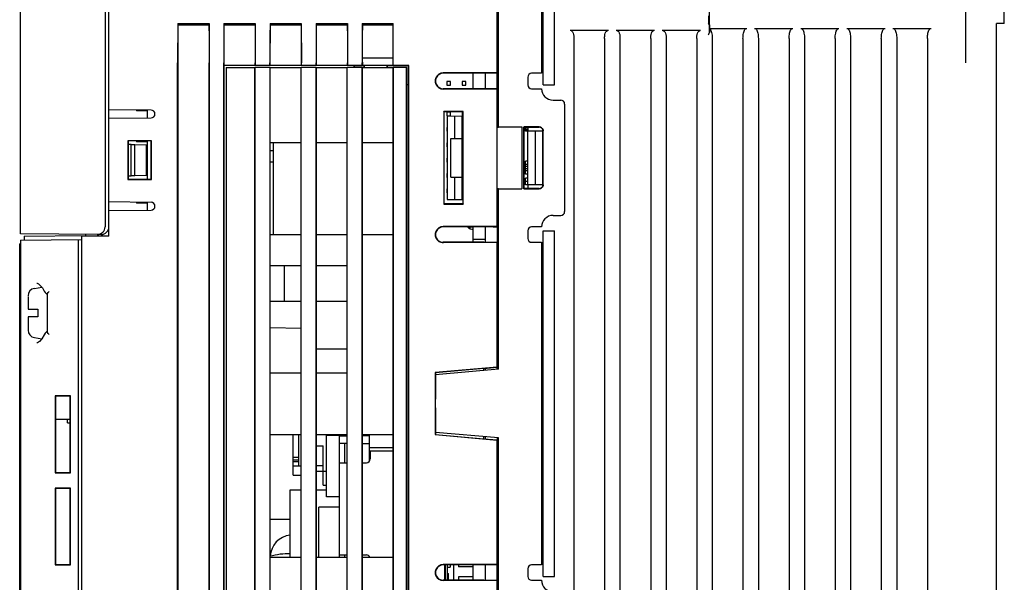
# Model space of a CAD drawing. Extents: x 41 to 410, y 12 to 287.
# Tile 17 of 19: x 148 to 225, y 199 to 243. Entities that reach past the tile are written whole.
import ezdxf

# ---------------------------------------------------------------- set-up
doc = ezdxf.new("R2010")
doc.units = 0
doc.header["$LTSCALE"] = 23.1
doc.layers.get('0').update_dxf_attribs({"linetype": 'CONTINUOUS'})

msp = doc.modelspace()

# ---------------------------------------------------------------- linework, layer by layer
at = {"color": 7, "linetype": 'CONTINUOUS'}
for p, q in [((154.498, 251.639), (154.498, 227.062)), ((154.798, 226.335), (154.798, 251.655)), ((185.098, 227.081), (185.098, 251.655)), ((185.218, 234.867), (185.218, 251.655)), ((188.578, 251.713), (188.578, 239.055)), ((188.698, 238.155), (188.698, 251.655)), ((189.598, 238.155), (189.598, 251.655)), ((221.698, 239.88), (221.698, 251.055)), ((224.698, 242.955), (224.698, 251.055)), ((147.898, 226.515), (147.898, 250.124)), ((160.178, 242.955), (162.616, 242.955)), ((160.178, 242.955), (160.183, 242.826)), ((162.616, 242.955), (162.612, 242.826)), ((163.779, 242.955), (166.216, 242.955)), ((163.779, 242.955), (163.784, 242.826)), ((166.216, 242.955), (166.211, 242.826)), ((167.38, 242.955), (169.815, 242.955)), ((167.38, 242.955), (167.384, 242.826)), ((169.815, 242.955), (169.81, 242.826)), ((170.98, 242.955), (173.414, 242.955)), ((170.98, 242.955), (170.985, 242.826)), ((173.414, 242.955), (173.409, 242.826)), ((174.581, 242.955), (176.998, 242.955)), ((174.581, 242.955), (174.586, 242.826)), ((176.998, 239.655), (176.998, 242.955)), ((201.676, 242.836), (201.608, 242.939)), ((224.698, 242.955), (224.098, 242.939)), ((224.098, 183.87), (224.098, 242.939)), ((162.612, 242.826), (160.183, 242.826)), ((166.211, 242.826), (163.784, 242.826)), ((169.81, 242.826), (167.384, 242.826)), ((173.409, 242.826), (170.985, 242.826)), ((176.998, 242.826), (174.586, 242.826)), ((190.801, 242.416), (193.794, 242.416)), ((194.401, 242.416), (197.394, 242.416)), ((198.001, 242.416), (200.994, 242.416)), ((201.692, 242.563), (204.593, 242.563)), ((201.692, 242.53), (201.692, 242.563)), ((201.694, 242.241), (201.692, 242.53)), ((205.202, 242.563), (208.193, 242.563)), ((208.802, 242.563), (211.793, 242.563)), ((212.402, 242.563), (215.393, 242.563)), ((216.002, 242.563), (218.993, 242.563)), ((191.098, 241.769), (191.098, 175.755)), ((193.498, 241.769), (193.498, 175.755)), ((194.698, 241.769), (194.698, 175.755)), ((197.098, 241.769), (197.098, 181.93)), ((198.298, 241.769), (198.298, 181.93)), ((200.698, 241.769), (200.698, 181.93)), ((201.898, 241.769), (201.898, 181.93)), ((204.298, 241.769), (204.298, 175.755)), ((205.498, 241.769), (205.498, 175.755)), ((207.898, 241.769), (207.898, 175.755)), ((209.098, 241.769), (209.098, 175.755)), ((211.498, 241.769), (211.498, 175.755)), ((212.698, 241.769), (212.698, 175.755)), ((215.098, 241.769), (215.098, 175.755)), ((216.298, 241.769), (216.298, 175.755)), ((218.698, 241.769), (218.698, 175.755)), ((160.166, 191.355), (160.166, 239.88)), ((160.171, 239.88), (160.171, 191.355)), ((162.623, 239.88), (162.623, 187.155)), ((162.628, 187.155), (162.628, 239.88)), ((163.767, 187.155), (163.767, 239.88)), ((163.772, 239.88), (163.772, 239.665)), ((166.222, 239.88), (166.222, 239.665)), ((166.228, 239.67), (166.228, 239.88)), ((167.368, 239.67), (167.368, 239.88)), ((167.373, 239.88), (167.373, 239.665)), ((169.822, 239.88), (169.822, 239.665)), ((169.827, 239.67), (169.827, 239.88)), ((170.968, 239.67), (170.968, 239.88)), ((170.974, 239.88), (170.974, 239.665)), ((173.421, 239.88), (173.421, 239.665)), ((173.426, 239.67), (173.426, 239.88)), ((174.569, 239.67), (174.569, 239.88)), ((176.998, 240.245), (174.574, 240.245)), ((174.574, 240.245), (174.585, 239.655)), ((163.772, 239.665), (163.782, 239.655)), ((166.222, 239.665), (163.772, 239.665)), ((173.925, 239.655), (163.782, 239.655)), ((163.782, 239.655), (163.782, 195.255)), ((163.948, 239.505), (166.198, 239.505)), ((163.948, 239.505), (163.948, 195.405)), ((166.213, 239.499), (166.198, 239.505)), ((166.198, 195.405), (166.198, 239.505)), ((167.382, 239.499), (166.213, 239.499)), ((166.213, 195.41), (166.213, 239.499)), ((166.228, 239.67), (166.222, 239.665)), ((167.368, 239.67), (166.228, 239.67)), ((167.368, 239.67), (167.373, 239.665)), ((169.822, 239.665), (167.373, 239.665)), ((167.382, 239.499), (167.398, 239.505)), ((167.382, 195.41), (167.382, 239.499)), ((167.398, 239.505), (169.798, 239.505)), ((167.398, 195.405), (167.398, 239.505)), ((169.813, 239.499), (169.798, 239.505)), ((169.798, 195.405), (169.798, 239.505)), ((170.982, 239.499), (169.813, 239.499)), ((169.813, 195.41), (169.813, 239.499)), ((169.827, 239.67), (169.822, 239.665)), ((170.968, 239.67), (169.827, 239.67)), ((170.968, 239.67), (170.974, 239.665)), ((173.421, 239.665), (170.974, 239.665)), ((170.982, 239.499), (170.998, 239.505)), ((170.982, 195.41), (170.982, 239.499)), ((170.998, 239.505), (173.398, 239.505)), ((170.998, 195.405), (170.998, 239.505)), ((173.413, 239.499), (173.398, 239.505)), ((173.398, 195.405), (173.398, 239.505)), ((174.582, 239.499), (173.413, 239.499)), ((173.413, 195.41), (173.413, 239.499)), ((173.426, 239.67), (173.421, 239.665)), ((174.569, 239.67), (173.426, 239.67)), ((173.925, 239.655), (173.938, 239.642)), ((173.925, 239.655), (173.925, 239.505)), ((174.718, 239.642), (173.938, 239.642)), ((173.938, 239.642), (173.938, 239.505)), ((174.585, 239.655), (174.569, 239.67)), ((174.582, 239.499), (174.598, 239.505)), ((174.582, 195.41), (174.582, 239.499)), ((176.998, 239.655), (174.585, 239.655)), ((174.598, 239.505), (176.998, 239.505)), ((174.598, 195.405), (174.598, 239.505)), ((174.718, 239.642), (174.73, 239.655)), ((174.718, 239.505), (174.718, 239.642)), ((174.73, 239.655), (174.73, 239.505)), ((176.505, 239.655), (176.518, 239.642)), ((176.505, 239.655), (176.505, 239.505)), ((178.186, 239.643), (176.518, 239.642)), ((176.518, 239.642), (176.518, 239.505)), ((178.213, 239.67), (176.998, 239.67)), ((177.013, 239.499), (176.998, 239.505)), ((176.998, 195.989), (176.998, 239.505)), ((178.042, 239.499), (177.013, 239.499)), ((177.013, 195.995), (177.013, 239.499)), ((178.048, 239.505), (178.042, 239.499)), ((178.042, 196.589), (178.042, 239.499)), ((178.048, 196.605), (178.048, 239.505)), ((178.186, 239.643), (178.213, 239.67)), ((178.186, 238.155), (178.186, 239.643)), ((178.213, 196.47), (178.213, 239.67)), ((185.098, 239.081), (180.898, 239.082)), ((184.078, 239.055), (180.898, 239.055)), ((183.238, 237.855), (183.238, 239.055)), ((185.098, 239.071), (184.078, 239.07)), ((184.078, 239.07), (184.078, 239.055)), ((184.198, 237.839), (184.198, 239.07)), ((188.578, 239.055), (187.798, 239.055)), ((181.468, 238.425), (181.168, 238.425)), ((181.168, 238.425), (181.168, 238.125)), ((181.468, 238.125), (181.468, 238.425)), ((182.668, 238.425), (182.368, 238.425)), ((182.368, 238.425), (182.368, 238.125)), ((182.668, 238.125), (182.668, 238.425)), ((187.498, 238.755), (187.498, 238.155)), ((178.198, 238.155), (178.048, 238.155)), ((178.198, 196.455), (178.198, 238.155)), ((184.078, 237.855), (180.898, 237.855)), ((185.098, 237.828), (180.898, 237.827)), ((181.168, 238.125), (181.468, 238.125)), ((182.368, 238.125), (182.668, 238.125)), ((184.078, 237.855), (184.078, 237.839)), ((184.81, 237.839), (184.078, 237.839)), ((185.098, 237.834), (184.81, 237.839)), ((187.798, 237.855), (188.578, 237.855)), ((188.698, 238.155), (189.598, 238.155)), ((189.478, 236.955), (190.078, 236.955)), ((158.098, 236.177), (154.798, 236.206)), ((156.958, 236.187), (156.958, 236.115)), ((157.798, 236.115), (156.958, 236.115)), ((157.798, 236.18), (157.798, 235.569)), ((182.468, 236.066), (180.946, 236.066)), ((180.958, 236.055), (180.946, 236.066)), ((180.946, 236.066), (180.946, 228.843)), ((182.458, 236.055), (180.958, 236.055)), ((180.958, 236.055), (180.958, 228.855)), ((181.468, 236.025), (181.168, 236.025)), ((181.168, 236.025), (181.168, 235.725)), ((181.468, 235.725), (181.468, 236.025)), ((182.458, 236.025), (182.368, 236.025)), ((182.368, 236.025), (182.368, 235.725)), ((182.458, 236.055), (182.468, 236.066)), ((182.458, 228.855), (182.458, 236.055)), ((182.468, 228.844), (182.468, 236.066)), ((190.378, 236.655), (190.378, 228.255)), ((154.798, 235.543), (158.098, 235.572)), ((181.168, 235.725), (181.468, 235.725)), ((181.198, 235.702), (182.458, 235.724)), ((181.198, 235.702), (181.198, 229.207)), ((181.798, 233.96), (181.798, 235.713)), ((182.385, 233.96), (182.385, 235.723)), ((182.398, 235.723), (182.398, 233.954)), ((181.198, 234.825), (181.168, 234.825)), ((181.168, 234.825), (181.168, 234.525)), ((181.168, 234.525), (181.198, 234.525)), ((185.098, 234.855), (187.04, 234.868)), ((185.098, 234.862), (185.218, 234.862)), ((185.218, 234.867), (187.04, 234.868)), ((187.04, 234.868), (187.04, 230.041)), ((188.398, 234.869), (187.183, 234.869)), ((187.183, 234.869), (187.198, 234.855)), ((187.183, 234.869), (187.183, 230.04)), ((187.198, 230.055), (187.198, 234.855)), ((187.318, 234.531), (187.318, 234.854)), ((187.498, 234.823), (187.318, 234.823)), ((187.498, 234.698), (187.318, 234.698)), ((187.498, 234.614), (187.318, 234.614)), ((187.498, 234.572), (187.318, 234.572)), ((187.498, 234.531), (187.318, 234.531)), ((187.492, 234.855), (188.398, 234.855)), ((187.498, 234.855), (187.498, 234.555)), ((187.498, 234.555), (188.638, 234.555)), ((188.098, 234.539), (187.498, 234.549)), ((187.498, 230.36), (187.498, 234.549)), ((188.379, 234.539), (188.098, 234.539)), ((188.098, 230.37), (188.098, 234.539)), ((188.638, 234.555), (188.622, 234.544)), ((188.638, 234.555), (188.638, 230.355)), ((188.698, 230.355), (188.698, 234.555)), ((188.712, 230.355), (188.712, 234.555)), ((158.114, 233.791), (156.282, 233.79)), ((156.298, 233.775), (156.282, 233.79)), ((156.282, 233.79), (156.282, 230.759)), ((158.098, 233.775), (156.298, 233.775)), ((156.298, 233.775), (156.298, 230.775)), ((156.958, 233.775), (156.958, 233.715)), ((157.798, 233.715), (156.958, 233.715)), ((157.798, 233.775), (157.798, 230.775)), ((158.098, 233.775), (158.114, 233.791)), ((158.098, 230.775), (158.098, 233.775)), ((158.114, 230.758), (158.114, 233.791)), ((167.398, 233.655), (169.798, 233.655)), ((167.638, 226.455), (167.638, 233.655)), ((170.998, 233.655), (173.398, 233.655)), ((174.598, 233.655), (176.998, 233.655)), ((181.498, 233.955), (181.798, 233.96)), ((181.498, 233.955), (182.39, 233.955)), ((181.498, 230.955), (181.498, 233.955)), ((181.798, 233.96), (182.385, 233.96)), ((182.39, 233.955), (182.385, 233.96)), ((182.39, 230.955), (182.39, 233.955)), ((182.458, 233.954), (182.398, 233.954)), ((182.398, 233.954), (182.411, 233.941)), ((182.458, 233.941), (182.411, 233.941)), ((182.411, 233.941), (182.411, 230.968)), ((156.539, 233.495), (156.298, 233.5)), ((156.539, 233.495), (156.838, 233.491)), ((156.539, 231.054), (156.539, 233.495)), ((156.838, 233.491), (157.738, 233.475)), ((156.838, 231.058), (156.838, 233.491)), ((157.738, 231.075), (157.738, 233.475)), ((167.638, 233.007), (167.398, 233.007)), ((181.198, 233.625), (181.168, 233.625)), ((181.168, 233.625), (181.168, 233.325)), ((181.168, 233.325), (181.198, 233.325)), ((182.458, 233.625), (182.411, 233.625)), ((182.411, 233.325), (182.458, 233.325)), ((157.798, 232.815), (157.738, 232.815)), ((157.798, 232.515), (157.738, 232.515)), ((181.198, 232.425), (181.168, 232.425)), ((181.168, 232.425), (181.168, 232.125)), ((181.168, 232.125), (181.198, 232.125)), ((182.458, 232.425), (182.411, 232.425)), ((182.411, 232.125), (182.458, 232.125)), ((187.498, 232.191), (187.318, 232.191)), ((187.318, 231.189), (187.318, 232.191)), ((157.798, 231.855), (157.738, 231.855)), ((157.798, 231.615), (157.738, 231.615)), ((167.638, 232.107), (167.398, 232.107)), ((187.498, 231.941), (187.318, 231.941)), ((187.498, 231.774), (187.318, 231.774)), ((187.498, 231.606), (187.318, 231.606)), ((187.498, 231.439), (187.318, 231.439)), ((156.298, 230.775), (156.282, 230.759)), ((156.282, 230.759), (158.114, 230.758)), ((156.298, 231.049), (156.539, 231.054)), ((156.298, 230.775), (158.098, 230.775)), ((156.838, 231.058), (156.539, 231.054)), ((157.738, 231.075), (156.838, 231.058)), ((157.798, 231.315), (157.738, 231.315)), ((158.098, 230.775), (158.114, 230.758)), ((181.198, 231.225), (181.168, 231.225)), ((181.168, 231.225), (181.168, 230.925)), ((181.168, 230.925), (181.198, 230.925)), ((181.498, 230.955), (182.39, 230.955)), ((181.498, 230.955), (181.798, 230.949)), ((181.798, 230.949), (182.385, 230.949)), ((181.798, 229.196), (181.798, 230.949)), ((182.385, 230.949), (182.39, 230.955)), ((182.385, 229.186), (182.385, 230.949)), ((182.398, 230.955), (182.411, 230.968)), ((182.398, 230.955), (182.458, 230.955)), ((182.398, 230.955), (182.398, 229.186)), ((182.458, 231.225), (182.411, 231.225)), ((182.411, 230.968), (182.458, 230.968)), ((187.498, 231.189), (187.318, 231.189)), ((187.498, 230.854), (187.318, 230.854)), ((187.318, 230.353), (187.318, 230.854)), ((187.498, 230.604), (187.318, 230.604)), ((181.198, 230.025), (181.168, 230.025)), ((181.168, 230.025), (181.168, 229.725)), ((185.098, 230.055), (187.04, 230.041)), ((185.098, 230.047), (185.218, 230.047)), ((185.218, 230.042), (187.04, 230.041)), ((185.218, 215.935), (185.218, 230.042)), ((187.183, 230.04), (187.198, 230.055)), ((187.183, 230.04), (188.398, 230.04)), ((187.498, 230.353), (187.318, 230.353)), ((188.398, 230.055), (187.492, 230.055)), ((187.498, 230.36), (188.098, 230.37)), ((188.638, 230.355), (187.498, 230.355)), ((187.498, 230.355), (187.498, 230.055)), ((188.622, 230.365), (188.638, 230.355)), ((181.168, 229.725), (181.198, 229.725)), ((181.198, 229.207), (182.385, 229.186)), ((182.458, 229.185), (182.398, 229.186)), ((158.098, 228.977), (154.798, 229.006)), ((154.798, 228.343), (158.098, 228.372)), ((156.958, 228.987), (156.958, 228.915)), ((157.798, 228.915), (156.958, 228.915)), ((157.798, 228.98), (157.798, 228.369)), ((180.958, 228.855), (180.946, 228.843)), ((180.946, 228.843), (182.468, 228.844)), ((182.458, 228.855), (180.958, 228.855)), ((182.458, 228.855), (182.468, 228.844)), ((189.478, 227.955), (190.078, 227.955)), ((185.098, 227.081), (180.898, 227.082)), ((184.078, 227.055), (180.898, 227.055)), ((183.238, 227.025), (182.992, 227.025)), ((182.992, 226.931), (182.992, 227.025)), ((183.238, 225.855), (183.238, 227.055)), ((184.81, 227.071), (184.078, 227.07)), ((184.078, 227.07), (184.078, 227.055)), ((184.198, 225.839), (184.198, 227.07)), ((184.81, 227.071), (185.098, 227.075)), ((185.098, 227.075), (185.098, 225.839)), ((187.498, 226.755), (187.498, 226.155)), ((188.578, 227.055), (187.798, 227.055)), ((188.698, 226.755), (189.598, 226.755)), ((188.698, 199.755), (188.698, 226.755)), ((189.598, 199.755), (189.598, 226.755)), ((153.896, 226.462), (147.898, 226.515)), ((147.898, 226.035), (152.698, 226.076)), ((147.898, 226.035), (147.898, 175.675)), ((148.198, 226.337), (152.997, 226.379)), ((148.198, 226.337), (148.198, 226.037)), ((152.398, 226.074), (152.398, 174.87)), ((152.698, 174.855), (152.698, 226.376)), ((154.798, 226.335), (152.698, 226.335)), ((152.998, 226.335), (152.998, 226.47)), ((154.197, 226.46), (153.894, 226.461)), ((167.398, 226.455), (169.798, 226.455)), ((170.998, 226.455), (173.398, 226.455)), ((174.598, 226.455), (176.998, 226.455)), ((184.198, 226.074), (183.238, 226.074)), ((147.898, 225.735), (147.838, 225.735)), ((147.838, 175.935), (147.838, 225.735)), ((184.078, 225.855), (180.898, 225.855)), ((185.098, 225.828), (180.898, 225.827)), ((184.078, 225.855), (184.078, 225.839)), ((185.098, 225.839), (184.078, 225.839)), ((185.098, 215.924), (185.098, 225.828)), ((187.798, 225.855), (188.578, 225.855)), ((188.578, 225.855), (188.578, 200.655)), ((167.398, 224.055), (169.798, 224.055)), ((168.478, 224.055), (168.478, 221.265)), ((170.998, 224.055), (173.398, 224.055)), ((148.993, 222.257), (149.554, 222.356)), ((149.605, 222.292), (149.752, 222.045)), ((148.498, 221.634), (148.498, 220.635)), ((149.945, 221.815), (149.998, 221.779)), ((149.998, 218.852), (149.998, 221.817)), ((148.498, 220.635), (149.248, 220.635)), ((149.248, 220.635), (149.248, 220.035)), ((167.398, 221.265), (169.798, 221.265)), ((170.998, 221.265), (173.398, 221.265)), ((149.248, 220.035), (148.498, 220.035)), ((148.498, 220.035), (148.498, 219.015)), ((169.798, 219.13), (167.398, 219.172)), ((148.993, 218.412), (149.558, 218.312)), ((149.998, 218.89), (149.943, 218.852)), ((170.998, 217.545), (173.398, 217.545)), ((185.098, 216.101), (180.27, 215.679)), ((184.078, 215.997), (180.285, 215.666)), ((184.078, 216.001), (185.098, 216.091)), ((184.078, 215.835), (184.078, 216.001)), ((184.198, 215.846), (184.198, 216.012)), ((167.398, 215.655), (169.798, 215.655)), ((170.998, 215.655), (173.398, 215.655)), ((180.27, 215.679), (180.285, 215.666)), ((180.27, 215.679), (180.27, 210.83)), ((180.285, 215.666), (180.285, 213.608)), ((185.218, 215.935), (180.298, 215.505)), ((180.298, 211.005), (180.298, 215.505)), ((151.797, 213.854), (150.599, 213.853)), ((150.599, 213.853), (150.624, 213.828)), ((150.599, 213.853), (150.599, 207.856)), ((151.771, 213.828), (150.624, 213.828)), ((150.624, 213.828), (150.624, 207.881)), ((151.797, 213.854), (151.771, 213.828)), ((151.771, 207.881), (151.771, 213.828)), ((151.797, 207.855), (151.797, 213.854)), ((180.298, 213.609), (180.285, 213.608)), ((180.298, 213.596), (180.285, 213.608)), ((180.298, 212.913), (180.285, 212.901)), ((180.285, 212.901), (180.285, 210.843)), ((150.624, 212.043), (151.771, 212.043)), ((151.558, 211.743), (151.558, 212.043)), ((151.558, 211.743), (151.771, 211.743)), ((167.398, 210.855), (169.798, 210.855)), ((169.198, 207.675), (169.198, 210.855)), ((169.618, 208.395), (169.618, 210.855)), ((170.998, 210.855), (173.398, 210.855)), ((172.798, 210.765), (171.778, 210.765)), ((171.778, 205.965), (171.778, 210.765)), ((172.798, 201.255), (172.798, 210.855)), ((172.798, 210.735), (173.398, 210.735)), ((173.218, 210.735), (173.218, 210.855)), ((174.598, 210.855), (176.998, 210.855)), ((175.138, 210.735), (174.598, 210.735)), ((175.138, 208.765), (175.138, 210.855)), ((180.27, 210.83), (180.285, 210.843)), ((180.27, 210.83), (185.098, 210.408)), ((180.285, 210.843), (184.078, 210.512)), ((185.218, 210.574), (180.298, 211.005)), ((184.078, 210.508), (184.078, 210.674)), ((184.198, 210.497), (184.198, 210.663)), ((170.998, 209.955), (171.538, 209.955)), ((171.538, 206.895), (171.538, 209.955)), ((173.398, 210.135), (172.798, 210.135)), ((173.218, 208.635), (173.218, 210.135)), ((174.598, 210.135), (175.138, 210.135)), ((175.138, 209.835), (176.998, 209.835)), ((184.078, 210.508), (185.098, 210.419)), ((185.098, 210.585), (185.098, 210.419)), ((185.098, 188.681), (185.098, 210.414)), ((185.218, 196.467), (185.218, 210.574)), ((176.998, 209.535), (175.198, 209.535)), ((175.198, 209.535), (175.198, 208.935)), ((169.618, 209.055), (169.198, 209.055)), ((169.198, 208.875), (169.618, 208.875)), ((169.618, 208.695), (169.198, 208.695)), ((169.198, 208.395), (169.798, 208.395)), ((171.538, 208.395), (170.998, 208.395)), ((172.798, 208.635), (173.398, 208.635)), ((174.598, 208.635), (174.898, 208.635)), ((150.599, 207.856), (150.624, 207.881)), ((150.599, 207.856), (151.797, 207.855)), ((150.624, 207.881), (151.771, 207.881)), ((151.797, 207.855), (151.771, 207.881)), ((169.198, 207.675), (169.798, 207.675)), ((170.998, 207.975), (171.778, 207.975)), ((171.538, 206.895), (171.778, 206.895)), ((151.797, 206.654), (150.599, 206.653)), ((150.599, 206.653), (150.624, 206.628)), ((150.599, 206.653), (150.599, 200.656)), ((151.771, 206.628), (150.624, 206.628)), ((150.624, 206.628), (150.624, 200.681)), ((151.797, 206.654), (151.771, 206.628)), ((151.771, 200.681), (151.771, 206.628)), ((151.797, 200.655), (151.797, 206.654)), ((168.958, 206.517), (169.798, 206.517)), ((168.958, 201.255), (168.958, 206.517)), ((170.998, 206.517), (171.778, 206.517)), ((172.798, 205.965), (171.778, 205.965)), ((172.798, 205.155), (171.178, 205.155)), ((171.178, 201.255), (171.178, 205.155)), ((168.958, 204.207), (167.398, 204.207)), ((172.798, 201.435), (173.398, 201.435)), ((173.218, 201.255), (173.218, 201.435)), ((174.598, 201.435), (174.898, 201.435)), ((150.599, 200.656), (150.624, 200.681)), ((150.599, 200.656), (151.797, 200.655)), ((150.624, 200.681), (151.771, 200.681)), ((151.797, 200.655), (151.771, 200.681)), ((167.398, 201.255), (169.798, 201.255)), ((170.998, 201.255), (173.398, 201.255)), ((174.598, 201.255), (176.998, 201.255)), ((175.138, 201.255), (175.138, 201.304)), ((185.098, 200.681), (180.898, 200.682)), ((184.078, 200.655), (180.898, 200.655)), ((180.988, 200.655), (180.988, 199.455)), ((181.228, 199.455), (181.228, 200.655)), ((181.438, 200.655), (181.438, 200.475)), ((181.738, 199.455), (181.738, 200.655)), ((182.098, 200.655), (182.098, 200.503)), ((183.238, 199.455), (183.238, 200.655)), ((185.098, 200.671), (184.078, 200.67)), ((184.078, 200.67), (184.078, 200.655)), ((184.198, 199.439), (184.198, 200.67)), ((188.578, 200.655), (187.798, 200.655)), ((180.988, 200.493), (181.078, 200.493)), ((180.988, 200.188), (181.078, 200.188)), ((181.228, 200.475), (181.438, 200.475)), ((181.228, 199.995), (181.318, 199.995)), ((181.318, 199.455), (181.318, 199.995)), ((183.238, 200.503), (182.098, 200.503)), ((187.498, 200.355), (187.498, 199.755)), ((184.078, 199.455), (180.898, 199.455)), ((185.098, 199.428), (180.898, 199.427)), ((180.988, 199.575), (181.078, 199.575)), ((183.238, 199.737), (182.098, 199.737)), ((182.098, 199.737), (182.098, 199.455)), ((184.078, 199.455), (184.078, 199.439)), ((184.81, 199.439), (184.078, 199.439)), ((185.098, 199.434), (184.81, 199.439)), ((187.798, 199.455), (188.578, 199.455)), ((188.698, 199.755), (189.598, 199.755))]:
    msp.add_line(p, q, dxfattribs=at)
at = {"color": 3, "linetype": 'CONTINUOUS'}
msp.add_line((181.078, 199.455), (181.078, 200.655), dxfattribs=at)
at = {"color": 7, "linetype": 'CONTINUOUS'}
for points in [[(201.692, 242.563), (201.686, 243.181), (201.679, 243.759), (201.671, 244.288), (201.662, 244.762), (201.652, 245.176), (201.641, 245.523)], [(160.178, 242.955), (160.171, 241.967), (160.167, 240.935), (160.166, 239.88)], [(162.616, 242.955), (162.623, 241.967), (162.627, 240.935), (162.628, 239.88)], [(163.779, 242.955), (163.772, 241.967), (163.768, 240.935), (163.767, 239.88)], [(166.216, 242.955), (166.222, 241.967), (166.226, 240.935), (166.228, 239.88)], [(167.38, 242.955), (167.373, 241.967), (167.369, 240.935), (167.368, 239.88)], [(169.815, 242.955), (169.822, 241.967), (169.826, 240.935), (169.827, 239.88)], [(170.98, 242.955), (170.974, 241.967), (170.97, 240.935), (170.968, 239.88)], [(173.414, 242.955), (173.421, 241.967), (173.425, 240.935), (173.426, 239.88)], [(174.581, 242.955), (174.574, 241.967), (174.57, 240.935), (174.569, 239.88)], [(201.598, 243.539), (201.598, 243.424), (201.598, 243.313), (201.599, 243.211), (201.6, 243.12), (201.602, 243.046), (201.604, 242.989), (201.606, 242.953), (201.608, 242.939)], [(160.183, 242.826), (160.176, 241.88), (160.173, 240.891), (160.171, 239.88)], [(162.612, 242.826), (162.618, 241.88), (162.622, 240.891), (162.623, 239.88)], [(163.784, 242.826), (163.777, 241.88), (163.773, 240.891), (163.772, 239.88)], [(166.211, 242.826), (166.217, 241.88), (166.221, 240.891), (166.222, 239.88)], [(167.384, 242.826), (167.378, 241.88), (167.374, 240.891), (167.373, 239.88)], [(169.81, 242.826), (169.817, 241.88), (169.82, 240.891), (169.822, 239.88)], [(170.985, 242.826), (170.979, 241.88), (170.975, 240.891), (170.974, 239.88)], [(173.409, 242.826), (173.416, 241.88), (173.42, 240.891), (173.421, 239.88)], [(174.586, 242.826), (174.58, 241.996), (174.576, 241.131), (174.574, 240.245)], [(190.801, 242.416), (190.874, 242.402), (190.943, 242.36), (191.002, 242.29), (191.046, 242.2), (191.074, 242.093), (191.09, 241.969)], [(193.505, 241.969), (193.52, 242.092), (193.549, 242.2), (193.593, 242.291), (193.652, 242.36), (193.721, 242.402), (193.794, 242.416)], [(194.401, 242.416), (194.474, 242.402), (194.543, 242.36), (194.602, 242.29), (194.646, 242.2), (194.674, 242.093), (194.69, 241.969)], [(197.105, 241.969), (197.121, 242.093), (197.149, 242.2), (197.192, 242.289), (197.251, 242.36), (197.321, 242.403), (197.394, 242.416)], [(198.001, 242.416), (198.074, 242.402), (198.143, 242.36), (198.202, 242.291), (198.246, 242.199), (198.275, 242.091), (198.29, 241.969)], [(200.705, 241.969), (200.721, 242.093), (200.749, 242.2), (200.792, 242.289), (200.851, 242.36), (200.921, 242.402), (200.994, 242.416)], [(201.599, 242.05), (201.631, 242.115), (201.663, 242.179), (201.694, 242.241)], [(201.676, 242.836), (201.679, 242.819), (201.682, 242.777), (201.685, 242.711), (201.688, 242.622), (201.69, 242.513), (201.692, 242.385), (201.694, 242.241)], [(201.692, 242.53), (201.743, 242.479), (201.786, 242.41), (201.821, 242.328), (201.849, 242.237), (201.87, 242.135), (201.885, 242.024), (201.894, 241.902), (201.898, 241.769)], [(204.298, 241.769), (204.3, 241.888), (204.307, 241.998), (204.319, 242.099), (204.336, 242.191), (204.357, 242.275), (204.382, 242.35), (204.413, 242.418), (204.45, 242.477), (204.493, 242.522), (204.541, 242.552), (204.593, 242.563)], [(205.202, 242.563), (205.255, 242.552), (205.304, 242.521), (205.347, 242.474), (205.384, 242.414), (205.415, 242.345), (205.44, 242.269), (205.46, 242.186), (205.476, 242.095), (205.488, 241.995), (205.495, 241.887), (205.498, 241.769)], [(207.898, 241.769), (207.9, 241.887), (207.907, 241.996), (207.919, 242.095), (207.935, 242.186), (207.955, 242.269), (207.98, 242.345), (208.011, 242.414), (208.048, 242.474), (208.091, 242.521), (208.14, 242.552), (208.193, 242.563)], [(208.802, 242.563), (208.855, 242.552), (208.904, 242.521), (208.947, 242.474), (208.984, 242.414), (209.015, 242.345), (209.04, 242.269), (209.06, 242.186), (209.076, 242.095), (209.088, 241.995), (209.095, 241.887), (209.098, 241.769)], [(211.498, 241.769), (211.5, 241.886), (211.507, 241.994), (211.518, 242.093), (211.534, 242.184), (211.555, 242.268), (211.58, 242.346), (211.612, 242.416), (211.649, 242.475), (211.692, 242.521), (211.74, 242.552), (211.793, 242.563)], [(212.402, 242.563), (212.455, 242.552), (212.504, 242.521), (212.547, 242.474), (212.584, 242.414), (212.615, 242.345), (212.64, 242.269), (212.66, 242.186), (212.676, 242.095), (212.688, 241.996), (212.695, 241.887), (212.698, 241.769)], [(215.098, 241.769), (215.1, 241.887), (215.107, 241.996), (215.119, 242.095), (215.135, 242.186), (215.155, 242.269), (215.18, 242.345), (215.211, 242.414), (215.248, 242.474), (215.291, 242.521), (215.34, 242.552), (215.393, 242.563)], [(216.002, 242.563), (216.055, 242.552), (216.104, 242.521), (216.147, 242.474), (216.184, 242.414), (216.215, 242.345), (216.24, 242.269), (216.26, 242.186), (216.276, 242.095), (216.288, 241.995), (216.295, 241.887), (216.298, 241.769)], [(218.698, 241.769), (218.7, 241.888), (218.707, 241.998), (218.719, 242.099), (218.736, 242.191), (218.757, 242.275), (218.782, 242.35), (218.813, 242.418), (218.85, 242.477), (218.893, 242.522), (218.941, 242.552), (218.993, 242.563)], [(191.09, 241.969), (191.096, 241.871), (191.098, 241.769)], [(193.498, 241.769), (193.499, 241.871), (193.505, 241.969)], [(194.69, 241.969), (194.696, 241.871), (194.698, 241.769)], [(197.098, 241.769), (197.099, 241.871), (197.105, 241.969)], [(198.29, 241.969), (198.296, 241.871), (198.298, 241.769)], [(200.698, 241.769), (200.699, 241.871), (200.705, 241.969)], [(180.898, 239.082), (180.716, 239.055), (180.552, 238.978), (180.419, 238.86), (180.324, 238.71), (180.276, 238.543), (180.276, 238.366), (180.324, 238.199), (180.419, 238.049), (180.552, 237.931), (180.716, 237.854), (180.898, 237.827)], [(180.898, 239.055), (180.729, 239.03), (180.573, 238.959), (180.444, 238.848), (180.351, 238.703), (180.304, 238.541), (180.304, 238.369), (180.351, 238.206), (180.444, 238.061), (180.573, 237.95), (180.729, 237.879), (180.898, 237.855)], [(187.198, 234.849), (187.212, 234.851), (187.254, 234.852), (187.319, 234.854), (187.401, 234.854), (187.492, 234.855)], [(188.622, 234.544), (188.615, 234.543), (188.597, 234.542), (188.568, 234.541), (188.531, 234.54), (188.486, 234.54), (188.435, 234.539), (188.379, 234.539)], [(188.398, 234.869), (188.493, 234.854), (188.581, 234.809), (188.652, 234.738), (188.697, 234.65), (188.712, 234.555)], [(188.698, 234.555), (188.683, 234.647), (188.64, 234.731), (188.574, 234.797), (188.49, 234.84), (188.398, 234.855)], [(187.492, 230.055), (187.401, 230.055), (187.319, 230.056), (187.254, 230.057), (187.212, 230.058), (187.198, 230.06)], [(188.098, 230.37), (188.379, 230.37), (188.435, 230.37), (188.486, 230.369), (188.531, 230.369), (188.568, 230.368), (188.597, 230.367), (188.615, 230.366), (188.622, 230.365)], [(188.398, 230.055), (188.49, 230.069), (188.574, 230.112), (188.64, 230.178), (188.683, 230.262), (188.698, 230.355)], [(188.712, 230.355), (188.697, 230.26), (188.652, 230.171), (188.581, 230.1), (188.493, 230.055), (188.398, 230.04)], [(180.898, 227.082), (180.716, 227.055), (180.552, 226.978), (180.419, 226.86), (180.324, 226.71), (180.276, 226.543), (180.276, 226.366), (180.324, 226.199), (180.419, 226.049), (180.552, 225.931), (180.716, 225.854), (180.898, 225.827)], [(180.898, 227.055), (180.729, 227.03), (180.573, 226.959), (180.444, 226.848), (180.351, 226.703), (180.304, 226.541), (180.304, 226.369), (180.351, 226.206), (180.444, 226.061), (180.573, 225.95), (180.729, 225.879), (180.898, 225.855)], [(149.172, 222.668), (149.205, 222.662), (149.312, 222.608), (149.448, 222.489), (149.605, 222.292)], [(149.752, 222.045), (149.835, 221.922), (149.945, 221.815)], [(149.998, 221.817), (150.013, 221.869), (150.06, 221.934), (150.132, 222.008)], [(149.752, 218.624), (149.563, 218.317), (149.377, 218.111), (149.228, 218.015), (149.173, 218.001)], [(149.943, 218.852), (149.835, 218.748), (149.752, 218.624)], [(150.132, 218.661), (150.06, 218.735), (150.013, 218.8), (149.998, 218.852)], [(180.898, 200.682), (180.716, 200.655), (180.552, 200.578), (180.419, 200.46), (180.324, 200.31), (180.276, 200.143), (180.276, 199.966), (180.324, 199.799), (180.419, 199.649), (180.552, 199.531), (180.716, 199.454), (180.898, 199.427)], [(180.898, 200.655), (180.729, 200.63), (180.573, 200.559), (180.444, 200.448), (180.351, 200.303), (180.304, 200.141), (180.304, 199.969), (180.351, 199.806), (180.444, 199.661), (180.573, 199.55), (180.729, 199.479), (180.898, 199.455)]]:
    msp.add_lwpolyline(points, dxfattribs=at)
for centre, radius, start, end in [((187.798, 238.755), 0.3, 90, 180), ((187.798, 238.155), 0.3, 180, 270), ((189.478, 237.855), 0.9, 180, 270), ((190.078, 236.655), 0.3, 0, 90), ((158.095, 235.875), 0.303, 270.5, 89.5), ((158.095, 228.675), 0.303, 270.5, 89.5), ((189.478, 227.055), 0.9, 90, 180), ((190.078, 228.255), 0.3, 270, 360), ((153.898, 227.062), 0.6, 269.82912, 360), ((154.198, 227.06), 0.6, 269.92132, 360), ((183.238, 227.475), 0.6, 225.58329, 270), ((187.798, 226.755), 0.3, 90, 180), ((187.798, 226.155), 0.3, 180, 270), ((149.098, 221.667), 0.6, 100, 180), ((149.098, 219.002), 0.6, 180, 260), ((174.898, 208.935), 0.3, 270, 360), ((169.138, 201.255), 1.74, 96.08228, 177.59992), ((168.778, 196.419), 5.1, 87.95798, 105.76714), ((174.898, 201.135), 0.3, 24.25884, 90), ((187.798, 200.355), 0.3, 90, 180), ((187.798, 199.755), 0.3, 180, 270), ((189.478, 199.455), 0.9, 180, 270)]:
    msp.add_arc(centre, radius, start, end, dxfattribs=at)

doc.saveas('drawing.dxf')
